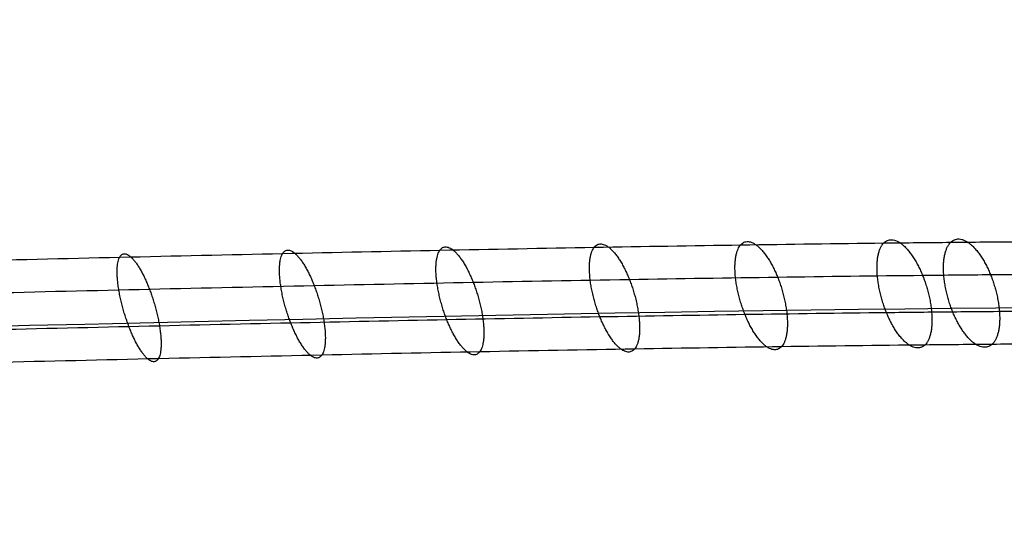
# Model space of a CAD drawing. Header units: millimetres. Extents: x -238 to 1309, y -218 to 242.
# Tile 16 of 26: x 868 to 980, y -27 to 29. Entities that reach past the tile are written whole.
import ezdxf

# ---------------------------------------------------------------- set-up
doc = ezdxf.new("R2010")
doc.units = ezdxf.units.MM
doc.layers.add('Transenna', color=18, linetype='Continuous', true_color=0x000000)

# ---------------------------------------------------------------- blocks, each defined once
blk = doc.blocks.new('InstanceDefinition 06')
at = {"layer": 'Transenna'}
for p, q in [((0, 40), (0, 40, 5)), ((0, 30, 5), (0, 40, 5)), ((0, 30), (0, 40)), ((-2.7, 30, 5), (-2.7, 0, 5)), ((2.7, 30, 5), (-2.7, 30, 5)), ((2.7, 30), (-2.7, 30)), ((-2.7, 30), (-2.7, 30, 5)), ((-2.7, 30), (-2.7, 0)), ((-2.7, 30, 2.5), (2.7, 30, 2.5)), ((-2.7, 0, 2.5), (-2.7, 30, 2.5)), ((0, 30), (0, 30, 5)), ((2.7, 0), (2.7, 30)), ((2.7, 30, 5), (2.7, 0, 5)), ((2.7, 30), (2.7, 30, 5)), ((2.7, 0, 2.5), (2.7, 30, 2.5)), ((-2.7, 15), (-2.7, 15, 5)), ((2.7, 15, 5), (2.7, 15)), ((-40, 0), (-40, 0, 5)), ((-2.7, 0, 5), (-40, 0, 5)), ((-2.7, 0), (-40, 0)), ((-2.7, 0), (2.7, 0)), ((-2.7, 0, 5), (-2.7, 0)), ((2.7, 0, 5), (-2.7, 0, 5)), ((-2.7, 0, 2.5), (2.7, 0, 2.5)), ((0, 0, 5), (0, 0)), ((0, -40, 5), (0, 0, 5)), ((0, -40), (0, 0)), ((2.7, 0, 5), (2.7, 0)), ((40, 0, 5), (2.7, 0, 5)), ((40, 0), (2.7, 0)), ((40, 0), (40, 0, 5)), ((0, -40), (0, -40, 5))]:
    blk.add_line(p, q, dxfattribs=at)
blk.add_circle((0, 0, 2.5), 40, dxfattribs=at)
at = {"layer": 'Transenna', "extrusion": (0, 0, -1)}
for start, end in [(0, 180), (180, 0)]:
    blk.add_arc((0, 0, -5), 40, start, end, dxfattribs=at)
at = {"layer": 'Transenna'}
for start, end in [(0, 180), (180, 0)]:
    blk.add_arc((0, 0), 40, start, end, dxfattribs=at)
blk = doc.blocks.new('InstanceDefinition 14')
at = {"layer": 'Transenna'}
blk.add_blockref('InstanceDefinition 06', (0.1, -139.44, -60.3), dxfattribs=at)

msp = doc.modelspace()

# ---------------------------------------------------------------- linework, layer by layer
at = {"layer": 'Transenna'}
for points in [[(48.54, 5.77, 914.03), (49.74, 4.22, 910.44), (52.72, 1.41, 903.32), (58.63, -2.24, 892.43), (65.74, -5.36, 881.4), (74.23, -8.11, 869.82), (83.67, -10.43, 858.18), (94.32, -12.43, 846.14), (105.76, -14.09, 834.11), (118.27, -15.47, 821.82), (131.46, -16.57, 809.61), (145.56, -17.44, 797.29), (160.26, -18.08, 785.13), (175.73, -18.51, 772.99), (191.7, -18.77, 761.09), (208.29, -18.86, 749.35), (225.3, -18.81, 737.94), (242.79, -18.64, 726.83), (260.62, -18.36, 716.12), (278.77, -18, 705.86), (297.19, -17.57, 696.09), (315.79, -17.09, 686.9), (334.57, -16.58, 678.29), (353.42, -16.06, 670.37), (372.4, -15.54, 663.13), (397.58, -14.85, 654.47), (429.38, -13.97, 645.33), (461.54, -13.09, 638.5), (487.43, -12.38, 634.47), (506.82, -11.84, 632.17), (526.27, -11.31, 630.59), (552.38, -10.59, 629.42), (585.14, -9.69, 629.76), (624.77, -8.6, 633.05), (664.42, -7.51, 639.2), (697.55, -6.6, 646.71), (723.97, -5.87, 654.07), (744.08, -5.32, 660.38), (764.16, -4.77, 667.38), (784.3, -4.22, 675.1), (804.33, -3.67, 683.45), (824.29, -3.14, 692.44), (844.04, -2.63, 701.99), (863.52, -2.14, 712.08), (882.69, -1.68, 722.67), (901.41, -1.27, 733.69), (919.71, -0.89, 745.15), (937.38, -0.57, 756.93), (954.52, -0.3, 769.1), (968.21, -0.13, 779.48), (978.82, -0.02, 787.94), (989.04, 0.05, 796.38), (998.9, 0.09, 804.97), (1008.37, 0.09, 813.71), (1015.14, 0.06, 820.21), (1021.78, 0.01, 826.85), (1030.12, -0.08, 835.57), (1038.02, -0.23, 844.43), (1045.44, -0.44, 853.41), (1050.67, -0.62, 860.12), (1055.56, -0.84, 866.79), (1061.64, -1.17, 875.61), (1067.17, -1.58, 884.52), (1072.08, -2.1, 893.56), (1075.33, -2.53, 900.15), (1078.31, -3.05, 906.9), (1080.09, -3.47, 911.49), (1080.93, -3.7, 913.82)], [(56.73, 3.81, 917.38), (58.04, 2.87, 913.88), (61.04, 1.04, 906.97), (66.77, -1.55, 896.4), (73.63, -3.91, 885.65), (81.83, -6.1, 874.34), (91, -8, 862.95), (101.37, -9.68, 851.13), (112.57, -11.1, 839.3), (124.84, -12.28, 827.19), (137.81, -13.23, 815.16), (151.7, -13.98, 803), (166.2, -14.52, 790.98), (181.47, -14.88, 778.99), (197.26, -15.07, 767.22), (213.67, -15.12, 755.62), (230.5, -15.03, 744.34), (247.8, -14.83, 733.36), (265.44, -14.53, 722.78), (283.4, -14.16, 712.65), (301.62, -13.72, 703.01), (320.01, -13.24, 693.94), (338.56, -12.73, 685.47), (357.18, -12.22, 677.68), (375.91, -11.71, 670.55), (400.75, -11.02, 662.05), (432.11, -10.16, 653.09), (463.8, -9.29, 646.42), (489.3, -8.59, 642.5), (508.4, -8.06, 640.26), (527.55, -7.54, 638.73), (553.26, -6.83, 637.62), (585.52, -5.94, 638.01), (624.55, -4.87, 641.31), (663.63, -3.8, 647.44), (696.3, -2.9, 654.89), (722.37, -2.18, 662.19), (742.22, -1.64, 668.45), (762.05, -1.09, 675.39), (781.96, -0.54, 683.05), (801.77, 0, 691.34), (821.51, 0.52, 700.25), (841.05, 1.03, 709.73), (860.32, 1.52, 719.74), (879.29, 1.97, 730.24), (897.81, 2.39, 741.16), (915.91, 2.77, 752.52), (933.38, 3.1, 764.19), (950.31, 3.38, 776.24), (963.82, 3.56, 786.5), (974.28, 3.67, 794.86), (984.35, 3.76, 803.2), (994.06, 3.81, 811.67), (1003.37, 3.83, 820.28), (1010.01, 3.82, 826.67), (1016.52, 3.79, 833.2), (1024.69, 3.72, 841.77), (1032.42, 3.61, 850.44), (1039.66, 3.46, 859.21), (1044.75, 3.32, 865.75), (1049.51, 3.16, 872.23), (1055.41, 2.91, 880.78), (1060.76, 2.62, 889.38), (1065.52, 2.27, 898.05), (1068.69, 2, 904.35), (1071.62, 1.69, 910.77), (1073.41, 1.47, 915.12), (1074.26, 1.35, 917.31)], [(46.76, -3.08, 913.19), (48.6, -4.76, 909.66), (52.61, -7.66, 902.66), (59.63, -11.26, 891.95), (67.54, -14.25, 881.1), (76.62, -16.86, 869.69), (86.51, -19.04, 858.21), (97.5, -20.92, 846.31), (109.22, -22.47, 834.42), (121.93, -23.76, 822.25), (135.29, -24.77, 810.17), (149.53, -25.57, 797.96), (164.33, -26.14, 785.9), (179.87, -26.53, 773.87), (195.9, -26.74, 762.08), (212.54, -26.8, 750.44), (229.58, -26.72, 739.14), (247.09, -26.52, 728.13), (264.92, -26.22, 717.53), (283.06, -25.84, 707.38), (301.45, -25.4, 697.73), (320.01, -24.92, 688.65), (338.74, -24.41, 680.17), (357.53, -23.89, 672.37), (376.44, -23.37, 665.26), (401.52, -22.68, 656.77), (433.19, -21.81, 647.84), (465.19, -20.93, 641.23), (490.94, -20.22, 637.36), (510.22, -19.69, 635.18), (529.56, -19.16, 633.71), (555.51, -18.45, 632.68), (588.07, -17.55, 633.2), (627.44, -16.47, 636.67), (666.84, -15.39, 642.99), (699.76, -14.48, 650.61), (726, -13.76, 658.05), (745.98, -13.21, 664.42), (765.93, -12.66, 671.47), (785.95, -12.11, 679.23), (805.87, -11.57, 687.63), (825.7, -11.04, 696.65), (845.33, -10.54, 706.23), (864.69, -10.05, 716.35), (883.73, -9.6, 726.96), (902.32, -9.19, 738), (920.48, -8.81, 749.48), (938.01, -8.5, 761.28), (954.99, -8.23, 773.46), (968.55, -8.06, 783.85), (979.03, -7.96, 792.32), (989.13, -7.89, 800.76), (998.86, -7.85, 809.35), (1008.19, -7.85, 818.09), (1014.84, -7.88, 824.58), (1021.35, -7.92, 831.21), (1029.51, -8.01, 839.93), (1037.22, -8.15, 848.76), (1044.42, -8.35, 857.72), (1049.47, -8.52, 864.4), (1054.18, -8.73, 871.04), (1059.98, -9.03, 879.81), (1065.18, -9.4, 888.67), (1069.69, -9.85, 897.62), (1072.61, -10.21, 904.13), (1075.2, -10.62, 910.8), (1076.66, -10.93, 915.32), (1077.3, -11.1, 917.61)], [(54.95, -5.04, 916.55), (56.89, -6.11, 913.1), (60.94, -8.03, 906.31), (67.77, -10.56, 895.92), (75.42, -12.8, 885.35), (84.23, -14.85, 874.21), (93.84, -16.61, 862.97), (104.56, -18.17, 851.3), (116.02, -19.47, 839.61), (128.5, -20.57, 827.63), (141.64, -21.43, 815.71), (155.67, -22.11, 803.66), (170.27, -22.59, 791.76), (185.62, -22.9, 779.87), (201.46, -23.04, 768.21), (217.92, -23.05, 756.72), (234.77, -22.94, 745.54), (252.09, -22.71, 734.66), (269.74, -22.39, 724.19), (287.69, -22, 714.17), (305.88, -21.55, 704.64), (324.23, -21.07, 695.69), (342.74, -20.56, 687.34), (361.29, -20.05, 679.68), (379.95, -19.54, 672.68), (404.7, -18.86, 664.36), (435.92, -18, 655.61), (467.45, -17.13, 649.15), (492.81, -16.43, 645.38), (511.8, -15.91, 643.27), (530.84, -15.39, 641.85), (556.39, -14.69, 640.89), (588.45, -13.81, 641.45), (627.23, -12.74, 644.94), (666.05, -11.67, 651.23), (698.5, -10.78, 658.79), (724.4, -10.07, 666.18), (744.12, -9.52, 672.49), (763.83, -8.98, 679.48), (783.61, -8.44, 687.19), (803.3, -7.9, 695.51), (822.92, -7.38, 704.46), (842.34, -6.88, 713.97), (861.49, -6.39, 724.01), (880.33, -5.94, 734.53), (898.72, -5.53, 745.48), (916.68, -5.15, 756.86), (934.01, -4.83, 768.54), (950.78, -4.56, 780.61), (964.16, -4.38, 790.88), (974.5, -4.27, 799.24), (984.45, -4.18, 807.58), (994.02, -4.13, 816.05), (1003.18, -4.11, 824.66), (1009.71, -4.12, 831.04), (1016.1, -4.15, 837.56), (1024.09, -4.21, 846.12), (1031.62, -4.31, 854.77), (1038.64, -4.46, 863.52), (1043.56, -4.58, 870.03), (1048.12, -4.73, 876.48), (1053.74, -4.95, 884.98), (1058.77, -5.2, 893.53), (1063.13, -5.48, 902.11), (1065.97, -5.68, 908.33), (1068.51, -5.88, 914.67), (1069.97, -6, 918.95), (1070.64, -6.04, 921.1)]]:
    msp.add_open_spline(points, degree=3, knots=[0, 0, 0, 0, 12.199481, 24.398961, 38.320532, 52.242103, 67.809577, 83.377052, 100.418369, 117.459685, 135.752726, 154.045766, 173.34206, 192.638353, 212.676377, 232.714401, 253.228018, 273.741634, 294.466418, 315.191202, 335.870258, 356.549313, 376.941599, 397.333884, 417.329564, 437.325243, 476.449729, 515.574215, 534.899212, 554.22421, 573.5273, 592.83039, 631.786273, 670.742156, 710.841904, 750.941652, 771.661513, 792.381375, 813.649571, 834.917767, 856.601478, 878.285189, 900.115226, 921.945262, 943.644732, 965.344203, 986.636406, 1007.928609, 1028.543037, 1049.157466, 1058.997383, 1068.837301, 1088.517136, 1097.773594, 1107.030051, 1116.286509, 1125.542967, 1142.698329, 1151.27601, 1159.853691, 1167.692652, 1175.531614, 1191.209536, 1198.310185, 1205.410835, 1212.511484, 1219.612133, 1219.612133, 1219.612133, 1219.612133], dxfattribs=at)
at = {"layer": 'Transenna', "extrusion": (-0.89447, -0.267396, -0.35836)}
msp.add_rational_spline([(937.51, -0.57, 757.14), (935.19, 5.23, 758.6), (933.5, 3.1, 764.41), (931.81, 0.96, 770.21), (934.13, -4.83, 768.76), (936.45, -10.63, 767.3), (938.14, -8.5, 761.5), (939.82, -6.37, 755.69), (937.51, -0.57, 757.14)], [1, 0.707106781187, 1, 0.707106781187, 1, 0.707106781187, 1, 0.707106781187, 1], degree=2, knots=[-40.280845, -40.280845, -40.280845, -30.210634, -30.210634, -20.140423, -20.140423, -10.070211, -10.070211, 0, 0, 0], dxfattribs=at)
at = {"layer": 'Transenna', "extrusion": (0.883964, 0.264736, 0.385386)}
msp.add_rational_spline([(954.46, -0.31, 769.19), (952.11, 5.5, 770.58), (950.24, 3.37, 776.33), (948.37, 1.24, 782.08), (950.72, -4.56, 780.69), (953.06, -10.37, 779.3), (954.93, -8.24, 773.55), (956.8, -6.11, 767.8), (954.46, -0.31, 769.19)], [1, 0.707106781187, 1, 0.707106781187, 1, 0.707106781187, 1, 0.707106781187, 1], degree=2, knots=[-40.280845, -40.280845, -40.280845, -30.210634, -30.210634, -20.140423, -20.140423, -10.070211, -10.070211, 0, 0, 0], dxfattribs=at)
at = {"layer": 'Transenna', "extrusion": (-0.87183, -0.261566, -0.41412)}
msp.add_rational_spline([(971.03, -0.1, 781.76), (968.66, 5.71, 783.07), (966.6, 3.59, 788.76), (964.54, 1.46, 794.45), (966.9, -4.35, 793.13), (969.27, -10.16, 791.82), (971.34, -8.04, 786.14), (973.4, -5.91, 780.45), (971.03, -0.1, 781.76)], [1, 0.707106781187, 1, 0.707106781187, 1, 0.707106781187, 1, 0.707106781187, 1], degree=2, knots=[-40.280845, -40.280845, -40.280845, -30.210634, -30.210634, -20.140423, -20.140423, -10.070211, -10.070211, 0, 0, 0], dxfattribs=at)
at = {"layer": 'Transenna', "extrusion": (-0.865331, -0.259837, -0.428588)}
msp.add_rational_spline([(978.8, -0.03, 787.96), (976.42, 5.79, 789.23), (974.26, 3.67, 794.89), (972.1, 1.55, 800.54), (974.48, -4.27, 799.26), (976.85, -10.09, 797.99), (979.02, -7.96, 792.34), (981.18, -5.84, 786.69), (978.8, -0.03, 787.96)], [1, 0.707106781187, 1, 0.707106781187, 1, 0.707106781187, 1, 0.707106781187, 1], degree=2, knots=[-40.280845, -40.280845, -40.280845, -30.210634, -30.210634, -20.140423, -20.140423, -10.070211, -10.070211, 0, 0, 0], dxfattribs=at)
at = {"layer": 'Transenna', "extrusion": (-0.920071, -0.27332, -0.280653)}
msp.add_rational_spline([(882.64, -1.69, 722.76), (880.42, 4.1, 724.39), (879.24, 1.97, 730.32), (878.07, -0.16, 736.26), (880.29, -5.95, 734.62), (882.5, -11.74, 732.98), (883.68, -9.61, 727.05), (884.86, -7.48, 721.12), (882.64, -1.69, 722.76)], [1, 0.707106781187, 1, 0.707106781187, 1, 0.707106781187, 1, 0.707106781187, 1], degree=2, knots=[-40.280845, -40.280845, -40.280845, -30.210634, -30.210634, -20.140423, -20.140423, -10.070211, -10.070211, 0, 0, 0], dxfattribs=at)
at = {"layer": 'Transenna', "extrusion": (-0.912401, -0.271655, -0.306151)}
msp.add_rational_spline([(901.47, -1.27, 733.84), (899.22, 4.52, 735.42), (897.88, 2.39, 741.32), (896.53, 0.26, 747.21), (898.79, -5.53, 745.63), (901.04, -11.32, 744.05), (902.38, -9.19, 738.16), (903.73, -7.06, 732.26), (901.47, -1.27, 733.84)], [1, 0.707106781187, 1, 0.707106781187, 1, 0.707106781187, 1, 0.707106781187, 1], degree=2, knots=[-40.280845, -40.280845, -40.280845, -30.210634, -30.210634, -20.140423, -20.140423, -10.070211, -10.070211, 0, 0, 0], dxfattribs=at)
at = {"layer": 'Transenna', "extrusion": (-0.90398, -0.269709, -0.331778)}
msp.add_rational_spline([(919.65, -0.9, 745.23), (917.37, 4.9, 746.75), (915.85, 2.76, 752.61), (914.34, 0.63, 758.46), (916.63, -5.16, 756.94), (918.91, -10.95, 755.42), (920.43, -8.82, 749.57), (921.94, -6.69, 743.72), (919.65, -0.9, 745.23)], [1, 0.707106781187, 1, 0.707106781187, 1, 0.707106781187, 1, 0.707106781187, 1], degree=2, knots=[-40.280845, -40.280845, -40.280845, -30.210634, -30.210634, -20.140423, -20.140423, -10.070211, -10.070211, 0, 0, 0], dxfattribs=at)
at = {"layer": 'Transenna'}
msp.add_open_spline([(51.79, -1.34, 911.02), (82.97, -27.31, 841.22), (340.95, -20.21, 623.18), (752.66, -8.9, 612.64), (1045.39, -0.85, 822.26), (1075.83, -6.58, 913.19)], degree=3, dxfattribs=at)

# ---------------------------------------------------------------- block references
at = {"layer": 'Transenna', "rotation": 240.0000000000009}
msp.add_blockref('InstanceDefinition 14', (1113.78, 0, -14.7), dxfattribs=at)

doc.saveas('drawing.dxf')
